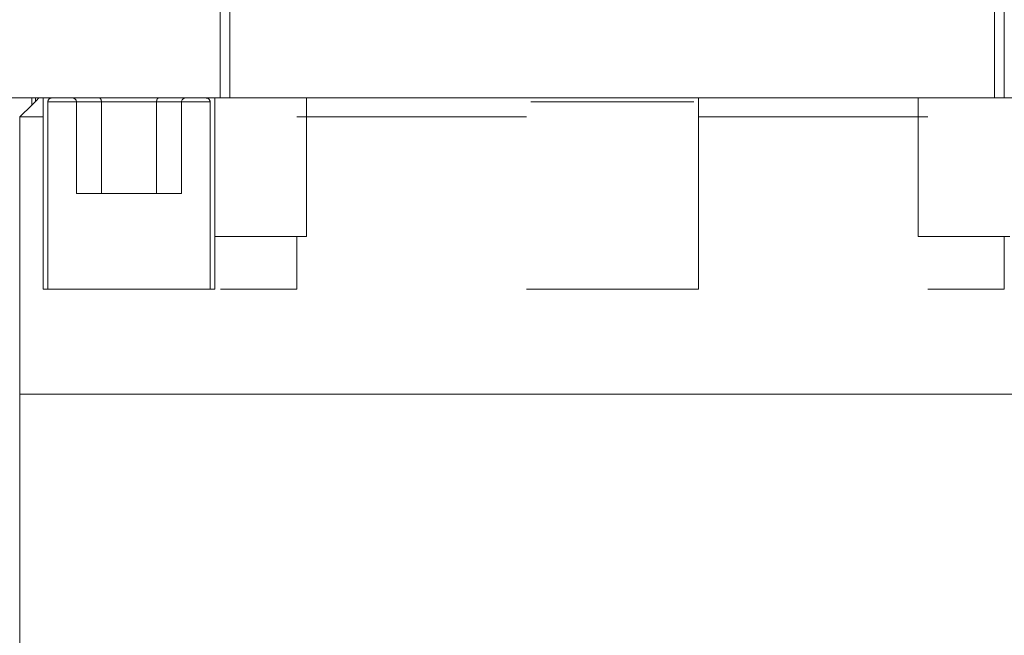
# Model space of a CAD drawing. Header units: millimetres. Extents: x 4 to 1188, y 1 to 840.
# Tile 122 of 256: x 706.38 to 713.74, y 379 to 383.6. Entities that reach past the tile are written whole.
import ezdxf

# ---------------------------------------------------------------- set-up
doc = ezdxf.new("R2010")
doc.units = ezdxf.units.MM
doc.layers.add('1', color=7, linetype='Continuous')

msp = doc.modelspace()

# ---------------------------------------------------------------- linework, layer by layer
at = {"layer": '1', "color": 154, "linetype": 'Continuous', "lineweight": 13}
for p, q in [((707.9517, 383.733), (707.9517, 383.0188)), ((707.9517, 383.733), (707.9517, 383.0188)), ((707.9517, 383.733), (707.9517, 383.0188)), ((713.6655, 383.0188), (713.6655, 383.733)), ((713.6655, 383.0188), (713.6655, 383.733)), ((713.6655, 383.0188), (713.6655, 383.733)), ((707.8793, 383.6973), (707.8793, 383.0188)), ((713.736, 383.0188), (713.736, 383.6973)), ((707.8793, 383.0188), (705.6648, 383.0188)), ((706.4696, 383.0184), (706.4696, 382.965)), ((706.4981, 383.0184), (706.4981, 382.9939)), ((706.523, 383.0188), (706.5549, 383.0188)), ((706.523, 383.0188), (706.5549, 383.0188)), ((706.523, 383.0188), (706.5549, 383.0188)), ((706.5549, 383.0188), (706.5549, 381.5902)), ((706.5549, 383.0188), (706.5549, 381.5902)), ((706.5549, 383.0188), (706.5549, 381.5902)), ((706.6193, 383.0188), (706.7719, 383.0188)), ((706.6193, 383.0188), (706.7719, 383.0188)), ((706.6193, 383.0188), (706.7719, 383.0188)), ((707.6217, 383.0188), (707.7743, 383.0188)), ((707.6217, 383.0188), (707.7743, 383.0188)), ((707.6217, 383.0188), (707.7743, 383.0188)), ((707.8387, 383.0188), (707.9517, 383.0188)), ((707.8387, 383.0188), (707.9517, 383.0188)), ((707.8387, 383.0188), (707.9517, 383.0188)), ((707.8387, 381.5902), (707.8387, 383.0188)), ((707.8387, 381.5902), (707.8387, 383.0188)), ((707.8387, 381.5902), (707.8387, 383.0188)), ((707.9517, 383.0188), (713.6655, 383.0188)), ((707.9517, 383.0188), (713.6655, 383.0188)), ((707.9517, 383.0188), (713.6655, 383.0188)), ((708.5233, 381.983), (708.5233, 383.0188)), ((711.452, 383.0188), (711.452, 381.5902)), ((711.452, 383.0188), (711.452, 381.5902)), ((711.452, 381.5902), (711.452, 383.0188)), ((711.452, 381.5902), (711.452, 383.0188)), ((711.452, 383.0188), (711.452, 381.5902)), ((711.452, 381.5902), (711.452, 383.0188)), ((713.0947, 383.0188), (713.0947, 381.983)), ((713.6655, 383.0188), (713.7786, 383.0188)), ((713.6655, 383.0188), (713.7786, 383.0188)), ((713.6655, 383.0188), (713.7786, 383.0188)), ((715.2361, 383.0188), (713.736, 383.0188)), ((706.5907, 382.9902), (706.5907, 381.5902)), ((706.5907, 382.9902), (706.5907, 381.5902)), ((706.5907, 382.9902), (706.5907, 381.5902)), ((706.8049, 382.9902), (706.5907, 382.9902)), ((706.8049, 382.9902), (706.5907, 382.9902)), ((706.8049, 382.9902), (706.5907, 382.9902)), ((706.8049, 382.3045), (706.8049, 382.9902)), ((706.8049, 382.3045), (706.8049, 382.9902)), ((706.8049, 382.3045), (706.8049, 382.9902)), ((706.8049, 382.9902), (706.9907, 382.9902)), ((706.9907, 382.9902), (706.8049, 382.9902)), ((706.8049, 382.9902), (706.9907, 382.9902)), ((706.8049, 382.9902), (706.9907, 382.9902)), ((706.9907, 382.9902), (706.8049, 382.9902)), ((706.9907, 382.9902), (706.8049, 382.9902)), ((707.4031, 382.9902), (706.9907, 382.9902)), ((706.9907, 382.9902), (706.9907, 382.3045)), ((706.9907, 382.9902), (707.4031, 382.9902)), ((706.9907, 382.3045), (706.9907, 382.9902)), ((706.9907, 382.9902), (706.9907, 382.3045)), ((706.9907, 382.9902), (706.9907, 382.3045)), ((706.9907, 382.9902), (707.4031, 382.9902)), ((706.9907, 382.3045), (706.9907, 382.9902)), ((707.4031, 382.9902), (706.9907, 382.9902)), ((707.4031, 382.9902), (706.9907, 382.9902)), ((706.9907, 382.3045), (706.9907, 382.9902)), ((706.9907, 382.9902), (707.4031, 382.9902)), ((707.4031, 382.3045), (707.4031, 382.9902)), ((707.4031, 382.9902), (707.5887, 382.9902)), ((707.4031, 382.9902), (707.4031, 382.3045)), ((707.4031, 382.9902), (707.4031, 382.3045)), ((707.5887, 382.9902), (707.4031, 382.9902)), ((707.5887, 382.9902), (707.4031, 382.9902)), ((707.5887, 382.9902), (707.4031, 382.9902)), ((707.4031, 382.9902), (707.5887, 382.9902)), ((707.4031, 382.3045), (707.4031, 382.9902)), ((707.4031, 382.3045), (707.4031, 382.9902)), ((707.4031, 382.9902), (707.5887, 382.9902)), ((707.4031, 382.9902), (707.4031, 382.3045)), ((707.8029, 382.9902), (707.5886, 382.9902)), ((707.8029, 382.9902), (707.5886, 382.9902)), ((707.8029, 382.9902), (707.5886, 382.9902)), ((707.5887, 382.9902), (707.5887, 382.3045)), ((707.5887, 382.9902), (707.5887, 382.3045)), ((707.5887, 382.9902), (707.5887, 382.3045)), ((707.8029, 381.5902), (707.8029, 382.9902)), ((707.8029, 381.5902), (707.8029, 382.9902)), ((707.8029, 381.5902), (707.8029, 382.9902)), ((706.3819, 382.8776), (706.3819, 380.8045)), ((706.3819, 382.8776), (706.3819, 380.8045)), ((706.3819, 382.8776), (706.3819, 380.8045)), ((706.554, 382.8776), (706.3819, 382.8776)), ((706.554, 382.8776), (706.3819, 382.8776)), ((706.3819, 382.8776), (706.554, 382.8776)), ((706.554, 382.8776), (706.3819, 382.8776)), ((706.3819, 382.8776), (706.554, 382.8776)), ((706.3819, 382.8776), (706.554, 382.8776)), ((710.1663, 382.8776), (708.452, 382.8776)), ((710.1663, 382.8776), (708.452, 382.8776)), ((708.452, 382.8776), (710.1663, 382.8776)), ((710.1663, 382.8776), (708.452, 382.8776)), ((708.452, 382.8776), (710.1663, 382.8776)), ((708.452, 382.8776), (710.1663, 382.8776)), ((713.1661, 382.8776), (711.4519, 382.8776)), ((713.1661, 382.8776), (711.4519, 382.8776)), ((711.4519, 382.8776), (713.1661, 382.8776)), ((713.1661, 382.8776), (711.4519, 382.8776)), ((711.4519, 382.8776), (713.1661, 382.8776)), ((711.4519, 382.8776), (713.1661, 382.8776)), ((706.8049, 382.3045), (707.5887, 382.3045)), ((706.8049, 382.3045), (707.5887, 382.3045)), ((706.8049, 382.3045), (707.5887, 382.3045)), ((706.9907, 382.3045), (706.8049, 382.3045)), ((706.9907, 382.3045), (706.8049, 382.3045)), ((706.9907, 382.3045), (706.8049, 382.3045)), ((707.5887, 382.3045), (707.4031, 382.3045)), ((707.5887, 382.3045), (707.4031, 382.3045)), ((707.5887, 382.3045), (707.4031, 382.3045)), ((708.3029, 381.983), (707.8387, 381.983)), ((708.5233, 381.983), (708.3029, 381.983)), ((708.4518, 381.9831), (708.4518, 381.5902)), ((708.4518, 381.9831), (708.4518, 381.5902)), ((708.4518, 381.5902), (708.4518, 381.9831)), ((708.4518, 381.9831), (708.4518, 381.5902)), ((708.4518, 381.5902), (708.4518, 381.9831)), ((708.4518, 381.5902), (708.4518, 381.9831)), ((713.5886, 381.983), (713.0947, 381.983)), ((713.7786, 381.983), (713.5886, 381.983)), ((713.7375, 381.5902), (713.7375, 381.9831)), ((713.7375, 381.9831), (713.7375, 381.5902)), ((713.7375, 381.5902), (713.7375, 381.9831)), ((713.7375, 381.9831), (713.7375, 381.5902)), ((713.7375, 381.5902), (713.7375, 381.9831)), ((713.7375, 381.9831), (713.7375, 381.5902)), ((706.5549, 381.5902), (706.5907, 381.5902)), ((706.5549, 381.5902), (706.5907, 381.5902)), ((706.5549, 381.5902), (706.5907, 381.5902)), ((706.5907, 381.5902), (707.8029, 381.5902)), ((706.5907, 381.5902), (707.8029, 381.5902)), ((706.5907, 381.5902), (707.8029, 381.5902)), ((707.8029, 381.5902), (707.8387, 381.5902)), ((707.8029, 381.5902), (707.8387, 381.5902)), ((707.8029, 381.5902), (707.8387, 381.5902)), ((708.4518, 381.5902), (707.8804, 381.5902)), ((708.4518, 381.5902), (707.8804, 381.5902)), ((708.4518, 381.5902), (707.8804, 381.5902)), ((711.452, 381.5902), (710.1663, 381.5902)), ((711.452, 381.5902), (710.1663, 381.5902)), ((711.452, 381.5902), (710.1663, 381.5902)), ((713.7375, 381.5902), (713.1661, 381.5902)), ((713.7375, 381.5902), (713.1661, 381.5902)), ((713.7375, 381.5902), (713.1661, 381.5902)), ((706.3802, 380.8045), (706.3802, 360.4902)), ((706.3802, 380.8045), (706.3819, 380.8045)), ((706.3802, 380.8045), (706.3802, 360.4902)), ((706.3802, 380.8045), (706.3802, 360.4902)), ((706.3802, 380.8045), (706.3819, 380.8045)), ((706.3802, 380.8045), (706.3819, 380.8045)), ((706.3819, 380.8045), (715.2353, 380.8045)), ((706.3819, 380.8045), (715.2353, 380.8045)), ((706.3819, 380.8045), (715.2353, 380.8045))]:
    msp.add_line(p, q, dxfattribs=at)
for centre, ratio, start_param, end_param in [((706.7719, 382.9902), 0.865954, 0, 1.570796), ((706.7719, 382.9902), 0.865954, 0, 1.570796), ((706.7719, 382.9902), 0.865954, 0, 1.570796), ((707.6217, 382.9902), 0.866097, 1.570796, 3.141593), ((707.6217, 382.9902), 0.866097, 1.570796, 3.141593), ((707.6217, 382.9902), 0.866097, 1.570796, 3.141593)]:
    msp.add_ellipse(centre, major_axis=(0.033, 0), ratio=ratio, start_param=start_param, end_param=end_param, dxfattribs=at)
for points, degree in [([(706.523, 383.0188), (706.476, 382.9717), (706.4289, 382.9247), (706.3819, 382.8776)], 3), ([(706.523, 383.0188), (706.476, 382.9717), (706.4289, 382.9247), (706.3819, 382.8776)], 3), ([(706.523, 383.0188), (706.476, 382.9717), (706.4289, 382.9247), (706.3819, 382.8776)], 3), ([(706.7719, 383.0188), (706.9742, 383.0188)], 1), ([(706.7719, 383.0188), (706.9742, 383.0188)], 1), ([(706.7719, 383.0188), (706.9742, 383.0188)], 1), ([(707.4196, 383.0188), (707.6217, 383.0188)], 1), ([(707.4196, 383.0188), (707.6217, 383.0188)], 1), ([(707.4196, 383.0188), (707.6217, 383.0188)], 1)]:
    msp.add_open_spline(points, degree=degree, dxfattribs=at)
for points, degree, knots in [([(706.5549, 383.0188), (706.5557, 383.0188), (706.5601, 383.0188), (706.5787, 383.0188), (706.6271, 383.0188), (706.6975, 383.0188), (706.787, 383.0188), (706.8923, 383.0188), (707.0093, 383.0188), (707.1335, 383.0188), (707.2601, 383.0188), (707.3843, 383.0188), (707.5013, 383.0188), (707.6066, 383.0188), (707.6962, 383.0188), (707.7665, 383.0188), (707.815, 383.0188), (707.8335, 383.0188), (707.8379, 383.0188), (707.8387, 383.0188)], 2, [0, 0, 0, 0.014195, 0.046586, 0.111367, 0.176149, 0.24093, 0.305712, 0.370494, 0.435275, 0.500057, 0.564838, 0.62962, 0.694401, 0.759183, 0.823965, 0.888746, 0.953528, 0.985919, 1, 1, 1]), ([(706.5549, 383.0188), (706.5557, 383.0188), (706.5601, 383.0188), (706.5787, 383.0188), (706.6271, 383.0188), (706.6975, 383.0188), (706.787, 383.0188), (706.8923, 383.0188), (707.0093, 383.0188), (707.1335, 383.0188), (707.2601, 383.0188), (707.3843, 383.0188), (707.5013, 383.0188), (707.6066, 383.0188), (707.6962, 383.0188), (707.7665, 383.0188), (707.815, 383.0188), (707.8335, 383.0188), (707.8379, 383.0188), (707.8387, 383.0188)], 2, [0, 0, 0, 0.014195, 0.046586, 0.111367, 0.176149, 0.24093, 0.305712, 0.370494, 0.435275, 0.500057, 0.564838, 0.62962, 0.694401, 0.759183, 0.823965, 0.888746, 0.953528, 0.985919, 1, 1, 1]), ([(706.5549, 383.0188), (706.5557, 383.0188), (706.5601, 383.0188), (706.5787, 383.0188), (706.6271, 383.0188), (706.6975, 383.0188), (706.787, 383.0188), (706.8923, 383.0188), (707.0093, 383.0188), (707.1335, 383.0188), (707.2601, 383.0188), (707.3843, 383.0188), (707.5013, 383.0188), (707.6066, 383.0188), (707.6962, 383.0188), (707.7665, 383.0188), (707.815, 383.0188), (707.8335, 383.0188), (707.8379, 383.0188), (707.8387, 383.0188)], 2, [0, 0, 0, 0.014195, 0.046586, 0.111367, 0.176149, 0.24093, 0.305712, 0.370494, 0.435275, 0.500057, 0.564838, 0.62962, 0.694401, 0.759183, 0.823965, 0.888746, 0.953528, 0.985919, 1, 1, 1]), ([(706.5907, 382.9902), (706.5907, 382.9921), (706.5909, 382.9939), (706.5915, 382.9967), (706.5917, 382.9976), (706.5922, 382.9994), (706.5929, 383.0012), (706.5937, 383.0029), (706.5945, 383.0045), (706.595, 383.0053), (706.5966, 383.0077), (706.5978, 383.0091), (706.6004, 383.0117), (706.6019, 383.0129), (706.605, 383.015), (706.6067, 383.0159), (706.6093, 383.0169), (706.6102, 383.0173), (706.6119, 383.0178), (706.6129, 383.018), (706.6156, 383.0186), (706.6174, 383.0188), (706.6193, 383.0188)], 3, [0, 0, 0, 0, 0.125, 0.125, 0.1875, 0.1875, 0.25, 0.3125, 0.3125, 0.375, 0.375, 0.5, 0.5, 0.625, 0.625, 0.75, 0.75, 0.8125, 0.8125, 0.875, 0.875, 1, 1, 1, 1]), ([(706.5907, 382.9902), (706.5907, 382.9921), (706.5909, 382.9939), (706.5915, 382.9967), (706.5917, 382.9976), (706.5922, 382.9994), (706.5929, 383.0012), (706.5937, 383.0029), (706.5945, 383.0045), (706.595, 383.0053), (706.5966, 383.0077), (706.5978, 383.0091), (706.6004, 383.0117), (706.6019, 383.0129), (706.605, 383.015), (706.6067, 383.0159), (706.6093, 383.0169), (706.6102, 383.0173), (706.6119, 383.0178), (706.6129, 383.018), (706.6156, 383.0186), (706.6174, 383.0188), (706.6193, 383.0188)], 3, [0, 0, 0, 0, 0.125, 0.125, 0.1875, 0.1875, 0.25, 0.3125, 0.3125, 0.375, 0.375, 0.5, 0.5, 0.625, 0.625, 0.75, 0.75, 0.8125, 0.8125, 0.875, 0.875, 1, 1, 1, 1]), ([(706.5907, 382.9902), (706.5907, 382.9921), (706.5909, 382.9939), (706.5915, 382.9967), (706.5917, 382.9976), (706.5922, 382.9994), (706.5929, 383.0012), (706.5937, 383.0029), (706.5945, 383.0045), (706.595, 383.0053), (706.5966, 383.0077), (706.5978, 383.0091), (706.6004, 383.0117), (706.6019, 383.0129), (706.605, 383.015), (706.6067, 383.0159), (706.6093, 383.0169), (706.6102, 383.0173), (706.6119, 383.0178), (706.6129, 383.018), (706.6156, 383.0186), (706.6174, 383.0188), (706.6193, 383.0188)], 3, [0, 0, 0, 0, 0.125, 0.125, 0.1875, 0.1875, 0.25, 0.3125, 0.3125, 0.375, 0.375, 0.5, 0.5, 0.625, 0.625, 0.75, 0.75, 0.8125, 0.8125, 0.875, 0.875, 1, 1, 1, 1]), ([(706.9907, 382.9902), (706.9907, 382.9905), (706.9907, 382.9912), (706.9906, 382.9921), (706.9906, 382.9931), (706.9905, 382.9941), (706.9904, 382.9951), (706.9903, 382.996), (706.9902, 382.997), (706.99, 382.998), (706.9899, 382.9989), (706.9897, 382.9999), (706.9895, 383.0008), (706.9892, 383.0018), (706.989, 383.0027), (706.9887, 383.0036), (706.9884, 383.0045), (706.9881, 383.0054), (706.9878, 383.0063), (706.9874, 383.0072), (706.9871, 383.008), (706.9867, 383.0088), (706.9863, 383.0096), (706.9856, 383.0108), (706.9847, 383.0122), (706.9835, 383.0139), (706.982, 383.0154), (706.9808, 383.0164), (706.9798, 383.017), (706.9791, 383.0175), (706.9783, 383.0179), (706.9774, 383.0182), (706.9764, 383.0185), (706.9753, 383.0187), (706.9746, 383.0187), (706.9742, 383.0188)], 3, [0, 0, 0, 0, 0.01997, 0.040053, 0.060258, 0.080593, 0.101066, 0.121685, 0.142458, 0.163393, 0.184495, 0.205774, 0.227235, 0.248886, 0.270733, 0.292783, 0.315042, 0.337516, 0.360211, 0.383132, 0.406287, 0.429679, 0.453314, 0.477197, 0.535527, 0.597749, 0.663908, 0.734041, 0.761014, 0.791659, 0.825978, 0.863971, 0.905639, 0.950982, 1, 1, 1, 1]), ([(706.9742, 383.0188), (706.9744, 383.0188), (706.9748, 383.0187), (706.9754, 383.0187), (706.9759, 383.0186), (706.9765, 383.0185), (706.977, 383.0184), (706.9775, 383.0182), (706.9779, 383.018), (706.9784, 383.0178), (706.9788, 383.0176), (706.9792, 383.0174), (706.9795, 383.0172), (706.9799, 383.017), (706.9802, 383.0168), (706.9809, 383.0163), (706.982, 383.0154), (706.9835, 383.0139), (706.9847, 383.0122), (706.9858, 383.0106), (706.9866, 383.009), (706.9873, 383.0075), (706.988, 383.0059), (706.9886, 383.0043), (706.9891, 383.0026), (706.9895, 383.0009), (706.9899, 382.9991), (706.9902, 382.9973), (706.9904, 382.9956), (706.9906, 382.9938), (706.9907, 382.992), (706.9907, 382.9908), (706.9907, 382.9902)], 3, [0, 0, 0, 0, 0.024963, 0.049007, 0.072135, 0.094345, 0.115637, 0.136012, 0.155469, 0.174009, 0.191632, 0.208338, 0.224127, 0.238999, 0.252955, 0.265994, 0.336091, 0.40224, 0.464478, 0.52285, 0.566437, 0.609204, 0.651186, 0.692416, 0.732931, 0.772769, 0.811971, 0.85058, 0.88864, 0.926197, 0.963301, 1, 1, 1, 1]), ([(706.9742, 383.0188), (706.9744, 383.0188), (706.9748, 383.0187), (706.9754, 383.0187), (706.9759, 383.0186), (706.9765, 383.0185), (706.977, 383.0184), (706.9775, 383.0182), (706.9779, 383.018), (706.9784, 383.0178), (706.9788, 383.0176), (706.9792, 383.0174), (706.9795, 383.0172), (706.9799, 383.017), (706.9802, 383.0168), (706.9809, 383.0163), (706.982, 383.0154), (706.9835, 383.0139), (706.9847, 383.0122), (706.9858, 383.0106), (706.9866, 383.009), (706.9873, 383.0075), (706.988, 383.0059), (706.9886, 383.0043), (706.9891, 383.0026), (706.9895, 383.0009), (706.9899, 382.9991), (706.9902, 382.9973), (706.9904, 382.9956), (706.9906, 382.9938), (706.9907, 382.992), (706.9907, 382.9908), (706.9907, 382.9902)], 3, [0, 0, 0, 0, 0.024963, 0.049007, 0.072135, 0.094345, 0.115637, 0.136012, 0.155469, 0.174009, 0.191632, 0.208338, 0.224127, 0.238999, 0.252955, 0.265994, 0.336091, 0.40224, 0.464478, 0.52285, 0.566437, 0.609204, 0.651186, 0.692416, 0.732931, 0.772769, 0.811971, 0.85058, 0.88864, 0.926197, 0.963301, 1, 1, 1, 1]), ([(706.9742, 383.0188), (706.9744, 383.0188), (706.9748, 383.0187), (706.9754, 383.0187), (706.9759, 383.0186), (706.9765, 383.0185), (706.977, 383.0184), (706.9775, 383.0182), (706.9779, 383.018), (706.9784, 383.0178), (706.9788, 383.0176), (706.9792, 383.0174), (706.9795, 383.0172), (706.9799, 383.017), (706.9802, 383.0168), (706.9809, 383.0163), (706.982, 383.0154), (706.9835, 383.0139), (706.9847, 383.0122), (706.9858, 383.0106), (706.9866, 383.009), (706.9873, 383.0075), (706.988, 383.0059), (706.9886, 383.0043), (706.9891, 383.0026), (706.9895, 383.0009), (706.9899, 382.9991), (706.9902, 382.9973), (706.9904, 382.9956), (706.9906, 382.9938), (706.9907, 382.992), (706.9907, 382.9908), (706.9907, 382.9902)], 3, [0, 0, 0, 0, 0.024963, 0.049007, 0.072135, 0.094345, 0.115637, 0.136012, 0.155469, 0.174009, 0.191632, 0.208338, 0.224127, 0.238999, 0.252955, 0.265994, 0.336091, 0.40224, 0.464478, 0.52285, 0.566437, 0.609204, 0.651186, 0.692416, 0.732931, 0.772769, 0.811971, 0.85058, 0.88864, 0.926197, 0.963301, 1, 1, 1, 1]), ([(706.9907, 382.9902), (706.9907, 382.9905), (706.9907, 382.9912), (706.9906, 382.9921), (706.9906, 382.9931), (706.9905, 382.9941), (706.9904, 382.9951), (706.9903, 382.996), (706.9902, 382.997), (706.99, 382.998), (706.9899, 382.9989), (706.9897, 382.9999), (706.9895, 383.0008), (706.9892, 383.0018), (706.989, 383.0027), (706.9887, 383.0036), (706.9884, 383.0045), (706.9881, 383.0054), (706.9878, 383.0063), (706.9874, 383.0072), (706.9871, 383.008), (706.9867, 383.0088), (706.9863, 383.0096), (706.9856, 383.0108), (706.9847, 383.0122), (706.9835, 383.0139), (706.982, 383.0154), (706.9808, 383.0164), (706.9798, 383.017), (706.9791, 383.0175), (706.9783, 383.0179), (706.9774, 383.0182), (706.9764, 383.0185), (706.9753, 383.0187), (706.9746, 383.0187), (706.9742, 383.0188)], 3, [0, 0, 0, 0, 0.01997, 0.040053, 0.060258, 0.080593, 0.101066, 0.121685, 0.142458, 0.163393, 0.184495, 0.205774, 0.227235, 0.248886, 0.270733, 0.292783, 0.315042, 0.337516, 0.360211, 0.383132, 0.406287, 0.429679, 0.453314, 0.477197, 0.535527, 0.597749, 0.663908, 0.734041, 0.761014, 0.791659, 0.825978, 0.863971, 0.905639, 0.950982, 1, 1, 1, 1]), ([(706.9907, 382.9902), (706.9907, 382.9905), (706.9907, 382.9912), (706.9906, 382.9921), (706.9906, 382.9931), (706.9905, 382.9941), (706.9904, 382.9951), (706.9903, 382.996), (706.9902, 382.997), (706.99, 382.998), (706.9899, 382.9989), (706.9897, 382.9999), (706.9895, 383.0008), (706.9892, 383.0018), (706.989, 383.0027), (706.9887, 383.0036), (706.9884, 383.0045), (706.9881, 383.0054), (706.9878, 383.0063), (706.9874, 383.0072), (706.9871, 383.008), (706.9867, 383.0088), (706.9863, 383.0096), (706.9856, 383.0108), (706.9847, 383.0122), (706.9835, 383.0139), (706.982, 383.0154), (706.9808, 383.0164), (706.9798, 383.017), (706.9791, 383.0175), (706.9783, 383.0179), (706.9774, 383.0182), (706.9764, 383.0185), (706.9753, 383.0187), (706.9746, 383.0187), (706.9742, 383.0188)], 3, [0, 0, 0, 0, 0.01997, 0.040053, 0.060258, 0.080593, 0.101066, 0.121685, 0.142458, 0.163393, 0.184495, 0.205774, 0.227235, 0.248886, 0.270733, 0.292783, 0.315042, 0.337516, 0.360211, 0.383132, 0.406287, 0.429679, 0.453314, 0.477197, 0.535527, 0.597749, 0.663908, 0.734041, 0.761014, 0.791659, 0.825978, 0.863971, 0.905639, 0.950982, 1, 1, 1, 1]), ([(707.4196, 383.0188), (707.4194, 383.0188), (707.419, 383.0187), (707.4184, 383.0187), (707.4178, 383.0186), (707.4173, 383.0185), (707.4168, 383.0184), (707.4163, 383.0182), (707.4158, 383.018), (707.4154, 383.0178), (707.415, 383.0176), (707.4146, 383.0174), (707.4142, 383.0172), (707.4139, 383.017), (707.4136, 383.0168), (707.4128, 383.0163), (707.4117, 383.0154), (707.4103, 383.0139), (707.409, 383.0122), (707.408, 383.0106), (707.4071, 383.009), (707.4064, 383.0075), (707.4058, 383.0059), (707.4052, 383.0043), (707.4047, 383.0026), (707.4043, 383.0009), (707.4039, 382.9991), (707.4036, 382.9973), (707.4034, 382.9956), (707.4032, 382.9938), (707.4031, 382.992), (707.4031, 382.9908), (707.4031, 382.9902)], 3, [0, 0, 0, 0, 0.024963, 0.049007, 0.072135, 0.094345, 0.115637, 0.136012, 0.155469, 0.174009, 0.191632, 0.208338, 0.224127, 0.238999, 0.252955, 0.265994, 0.336091, 0.40224, 0.464478, 0.52285, 0.566437, 0.609204, 0.651186, 0.692416, 0.732931, 0.772769, 0.811971, 0.85058, 0.88864, 0.926197, 0.963301, 1, 1, 1, 1]), ([(707.4031, 382.9902), (707.4031, 382.9905), (707.4031, 382.9912), (707.4031, 382.9921), (707.4031, 382.9931), (707.4032, 382.9941), (707.4033, 382.9951), (707.4034, 382.996), (707.4035, 382.997), (707.4037, 382.998), (707.4038, 382.9989), (707.404, 382.9999), (707.4042, 383.0008), (707.4045, 383.0018), (707.4047, 383.0027), (707.405, 383.0036), (707.4053, 383.0045), (707.4056, 383.0054), (707.4059, 383.0063), (707.4063, 383.0072), (707.4067, 383.008), (707.4071, 383.0088), (707.4075, 383.0096), (707.4081, 383.0108), (707.409, 383.0122), (707.4103, 383.0139), (707.4117, 383.0154), (707.4129, 383.0164), (707.4139, 383.017), (707.4146, 383.0175), (707.4154, 383.0179), (707.4163, 383.0182), (707.4173, 383.0185), (707.4184, 383.0187), (707.4192, 383.0187), (707.4196, 383.0188)], 3, [0, 0, 0, 0, 0.01997, 0.040053, 0.060258, 0.080593, 0.101066, 0.121685, 0.142458, 0.163393, 0.184495, 0.205774, 0.227235, 0.248886, 0.270733, 0.292783, 0.315042, 0.337516, 0.360211, 0.383132, 0.406287, 0.429679, 0.453314, 0.477197, 0.535527, 0.597749, 0.663908, 0.734041, 0.761014, 0.791659, 0.825978, 0.863971, 0.905639, 0.950982, 1, 1, 1, 1]), ([(707.4196, 383.0188), (707.4194, 383.0188), (707.419, 383.0187), (707.4184, 383.0187), (707.4178, 383.0186), (707.4173, 383.0185), (707.4168, 383.0184), (707.4163, 383.0182), (707.4158, 383.018), (707.4154, 383.0178), (707.415, 383.0176), (707.4146, 383.0174), (707.4142, 383.0172), (707.4139, 383.017), (707.4136, 383.0168), (707.4128, 383.0163), (707.4117, 383.0154), (707.4103, 383.0139), (707.409, 383.0122), (707.408, 383.0106), (707.4071, 383.009), (707.4064, 383.0075), (707.4058, 383.0059), (707.4052, 383.0043), (707.4047, 383.0026), (707.4043, 383.0009), (707.4039, 382.9991), (707.4036, 382.9973), (707.4034, 382.9956), (707.4032, 382.9938), (707.4031, 382.992), (707.4031, 382.9908), (707.4031, 382.9902)], 3, [0, 0, 0, 0, 0.024963, 0.049007, 0.072135, 0.094345, 0.115637, 0.136012, 0.155469, 0.174009, 0.191632, 0.208338, 0.224127, 0.238999, 0.252955, 0.265994, 0.336091, 0.40224, 0.464478, 0.52285, 0.566437, 0.609204, 0.651186, 0.692416, 0.732931, 0.772769, 0.811971, 0.85058, 0.88864, 0.926197, 0.963301, 1, 1, 1, 1]), ([(707.4031, 382.9902), (707.4031, 382.9905), (707.4031, 382.9912), (707.4031, 382.9921), (707.4031, 382.9931), (707.4032, 382.9941), (707.4033, 382.9951), (707.4034, 382.996), (707.4035, 382.997), (707.4037, 382.998), (707.4038, 382.9989), (707.404, 382.9999), (707.4042, 383.0008), (707.4045, 383.0018), (707.4047, 383.0027), (707.405, 383.0036), (707.4053, 383.0045), (707.4056, 383.0054), (707.4059, 383.0063), (707.4063, 383.0072), (707.4067, 383.008), (707.4071, 383.0088), (707.4075, 383.0096), (707.4081, 383.0108), (707.409, 383.0122), (707.4103, 383.0139), (707.4117, 383.0154), (707.4129, 383.0164), (707.4139, 383.017), (707.4146, 383.0175), (707.4154, 383.0179), (707.4163, 383.0182), (707.4173, 383.0185), (707.4184, 383.0187), (707.4192, 383.0187), (707.4196, 383.0188)], 3, [0, 0, 0, 0, 0.01997, 0.040053, 0.060258, 0.080593, 0.101066, 0.121685, 0.142458, 0.163393, 0.184495, 0.205774, 0.227235, 0.248886, 0.270733, 0.292783, 0.315042, 0.337516, 0.360211, 0.383132, 0.406287, 0.429679, 0.453314, 0.477197, 0.535527, 0.597749, 0.663908, 0.734041, 0.761014, 0.791659, 0.825978, 0.863971, 0.905639, 0.950982, 1, 1, 1, 1]), ([(707.4031, 382.9902), (707.4031, 382.9905), (707.4031, 382.9912), (707.4031, 382.9921), (707.4031, 382.9931), (707.4032, 382.9941), (707.4033, 382.9951), (707.4034, 382.996), (707.4035, 382.997), (707.4037, 382.998), (707.4038, 382.9989), (707.404, 382.9999), (707.4042, 383.0008), (707.4045, 383.0018), (707.4047, 383.0027), (707.405, 383.0036), (707.4053, 383.0045), (707.4056, 383.0054), (707.4059, 383.0063), (707.4063, 383.0072), (707.4067, 383.008), (707.4071, 383.0088), (707.4075, 383.0096), (707.4081, 383.0108), (707.409, 383.0122), (707.4103, 383.0139), (707.4117, 383.0154), (707.4129, 383.0164), (707.4139, 383.017), (707.4146, 383.0175), (707.4154, 383.0179), (707.4163, 383.0182), (707.4173, 383.0185), (707.4184, 383.0187), (707.4192, 383.0187), (707.4196, 383.0188)], 3, [0, 0, 0, 0, 0.01997, 0.040053, 0.060258, 0.080593, 0.101066, 0.121685, 0.142458, 0.163393, 0.184495, 0.205774, 0.227235, 0.248886, 0.270733, 0.292783, 0.315042, 0.337516, 0.360211, 0.383132, 0.406287, 0.429679, 0.453314, 0.477197, 0.535527, 0.597749, 0.663908, 0.734041, 0.761014, 0.791659, 0.825978, 0.863971, 0.905639, 0.950982, 1, 1, 1, 1]), ([(707.4196, 383.0188), (707.4194, 383.0188), (707.419, 383.0187), (707.4184, 383.0187), (707.4178, 383.0186), (707.4173, 383.0185), (707.4168, 383.0184), (707.4163, 383.0182), (707.4158, 383.018), (707.4154, 383.0178), (707.415, 383.0176), (707.4146, 383.0174), (707.4142, 383.0172), (707.4139, 383.017), (707.4136, 383.0168), (707.4128, 383.0163), (707.4117, 383.0154), (707.4103, 383.0139), (707.409, 383.0122), (707.408, 383.0106), (707.4071, 383.009), (707.4064, 383.0075), (707.4058, 383.0059), (707.4052, 383.0043), (707.4047, 383.0026), (707.4043, 383.0009), (707.4039, 382.9991), (707.4036, 382.9973), (707.4034, 382.9956), (707.4032, 382.9938), (707.4031, 382.992), (707.4031, 382.9908), (707.4031, 382.9902)], 3, [0, 0, 0, 0, 0.024963, 0.049007, 0.072135, 0.094345, 0.115637, 0.136012, 0.155469, 0.174009, 0.191632, 0.208338, 0.224127, 0.238999, 0.252955, 0.265994, 0.336091, 0.40224, 0.464478, 0.52285, 0.566437, 0.609204, 0.651186, 0.692416, 0.732931, 0.772769, 0.811971, 0.85058, 0.88864, 0.926197, 0.963301, 1, 1, 1, 1]), ([(707.7743, 383.0188), (707.7762, 383.0188), (707.7781, 383.0186), (707.7808, 383.018), (707.7817, 383.0178), (707.7835, 383.0173), (707.7853, 383.0166), (707.787, 383.0158), (707.7886, 383.0149), (707.7894, 383.0145), (707.7918, 383.0129), (707.7932, 383.0117), (707.7959, 383.0091), (707.7971, 383.0076), (707.7991, 383.0045), (707.8, 383.0029), (707.8011, 383.0003), (707.8014, 382.9994), (707.802, 382.9976), (707.8022, 382.9967), (707.8027, 382.9939), (707.8029, 382.9921), (707.8029, 382.9902)], 3, [0, 0, 0, 0, 0.125, 0.125, 0.1875, 0.1875, 0.25, 0.3125, 0.3125, 0.375, 0.375, 0.5, 0.5, 0.625, 0.625, 0.75, 0.75, 0.8125, 0.8125, 0.875, 0.875, 1, 1, 1, 1]), ([(707.7743, 383.0188), (707.7762, 383.0188), (707.7781, 383.0186), (707.7808, 383.018), (707.7817, 383.0178), (707.7835, 383.0173), (707.7853, 383.0166), (707.787, 383.0158), (707.7886, 383.0149), (707.7894, 383.0145), (707.7918, 383.0129), (707.7932, 383.0117), (707.7959, 383.0091), (707.7971, 383.0076), (707.7991, 383.0045), (707.8, 383.0029), (707.8011, 383.0003), (707.8014, 382.9994), (707.802, 382.9976), (707.8022, 382.9967), (707.8027, 382.9939), (707.8029, 382.9921), (707.8029, 382.9902)], 3, [0, 0, 0, 0, 0.125, 0.125, 0.1875, 0.1875, 0.25, 0.3125, 0.3125, 0.375, 0.375, 0.5, 0.5, 0.625, 0.625, 0.75, 0.75, 0.8125, 0.8125, 0.875, 0.875, 1, 1, 1, 1]), ([(707.7743, 383.0188), (707.7762, 383.0188), (707.7781, 383.0186), (707.7808, 383.018), (707.7817, 383.0178), (707.7835, 383.0173), (707.7853, 383.0166), (707.787, 383.0158), (707.7886, 383.0149), (707.7894, 383.0145), (707.7918, 383.0129), (707.7932, 383.0117), (707.7959, 383.0091), (707.7971, 383.0076), (707.7991, 383.0045), (707.8, 383.0029), (707.8011, 383.0003), (707.8014, 382.9994), (707.802, 382.9976), (707.8022, 382.9967), (707.8027, 382.9939), (707.8029, 382.9921), (707.8029, 382.9902)], 3, [0, 0, 0, 0, 0.125, 0.125, 0.1875, 0.1875, 0.25, 0.3125, 0.3125, 0.375, 0.375, 0.5, 0.5, 0.625, 0.625, 0.75, 0.75, 0.8125, 0.8125, 0.875, 0.875, 1, 1, 1, 1]), ([(707.9517, 383.0188), (707.9532, 383.0188), (707.979, 383.0188), (708.0338, 383.0188), (708.1153, 383.0188), (708.2228, 383.0188), (708.3552, 383.0188), (708.5112, 383.0188), (708.6893, 383.0188), (708.8878, 383.0188), (709.1048, 383.0188), (709.3382, 383.0188), (709.5858, 383.0188), (709.8452, 383.0188), (710.1139, 383.0188), (710.3892, 383.0188), (710.6686, 383.0188), (710.9493, 383.0188), (711.2287, 383.0188), (711.504, 383.0188), (711.7726, 383.0188), (712.032, 383.0188), (712.2795, 383.0188), (712.5129, 383.0188), (712.7299, 383.0188), (712.9284, 383.0188), (713.1064, 383.0188), (713.2624, 383.0188), (713.3947, 383.0188), (713.5021, 383.0188), (713.5835, 383.0188), (713.6383, 383.0188), (713.664, 383.0188), (713.6655, 383.0188)], 2, [0, 0, 0, 0.027487, 0.05899, 0.090494, 0.121997, 0.153501, 0.185004, 0.216508, 0.248011, 0.279515, 0.311018, 0.342522, 0.374025, 0.405529, 0.437032, 0.468536, 0.500039, 0.531543, 0.563046, 0.59455, 0.626053, 0.657557, 0.68906, 0.720564, 0.752067, 0.783571, 0.815074, 0.846578, 0.878081, 0.909585, 0.941088, 0.972592, 1, 1, 1]), ([(707.9517, 383.0188), (707.9532, 383.0188), (707.979, 383.0188), (708.0338, 383.0188), (708.1153, 383.0188), (708.2228, 383.0188), (708.3552, 383.0188), (708.5112, 383.0188), (708.6893, 383.0188), (708.8878, 383.0188), (709.1048, 383.0188), (709.3382, 383.0188), (709.5858, 383.0188), (709.8452, 383.0188), (710.1139, 383.0188), (710.3892, 383.0188), (710.6686, 383.0188), (710.9493, 383.0188), (711.2287, 383.0188), (711.504, 383.0188), (711.7726, 383.0188), (712.032, 383.0188), (712.2795, 383.0188), (712.5129, 383.0188), (712.7299, 383.0188), (712.9284, 383.0188), (713.1064, 383.0188), (713.2624, 383.0188), (713.3947, 383.0188), (713.5021, 383.0188), (713.5835, 383.0188), (713.6383, 383.0188), (713.664, 383.0188), (713.6655, 383.0188)], 2, [0, 0, 0, 0.027487, 0.05899, 0.090494, 0.121997, 0.153501, 0.185004, 0.216508, 0.248011, 0.279515, 0.311018, 0.342522, 0.374025, 0.405529, 0.437032, 0.468536, 0.500039, 0.531543, 0.563046, 0.59455, 0.626053, 0.657557, 0.68906, 0.720564, 0.752067, 0.783571, 0.815074, 0.846578, 0.878081, 0.909585, 0.941088, 0.972592, 1, 1, 1]), ([(707.9517, 383.0188), (707.9532, 383.0188), (707.979, 383.0188), (708.0338, 383.0188), (708.1153, 383.0188), (708.2228, 383.0188), (708.3552, 383.0188), (708.5112, 383.0188), (708.6893, 383.0188), (708.8878, 383.0188), (709.1048, 383.0188), (709.3382, 383.0188), (709.5858, 383.0188), (709.8452, 383.0188), (710.1139, 383.0188), (710.3892, 383.0188), (710.6686, 383.0188), (710.9493, 383.0188), (711.2287, 383.0188), (711.504, 383.0188), (711.7726, 383.0188), (712.032, 383.0188), (712.2795, 383.0188), (712.5129, 383.0188), (712.7299, 383.0188), (712.9284, 383.0188), (713.1064, 383.0188), (713.2624, 383.0188), (713.3947, 383.0188), (713.5021, 383.0188), (713.5835, 383.0188), (713.6383, 383.0188), (713.664, 383.0188), (713.6655, 383.0188)], 2, [0, 0, 0, 0.027487, 0.05899, 0.090494, 0.121997, 0.153501, 0.185004, 0.216508, 0.248011, 0.279515, 0.311018, 0.342522, 0.374025, 0.405529, 0.437032, 0.468536, 0.500039, 0.531543, 0.563046, 0.59455, 0.626053, 0.657557, 0.68906, 0.720564, 0.752067, 0.783571, 0.815074, 0.846578, 0.878081, 0.909585, 0.941088, 0.972592, 1, 1, 1]), ([(710.2305, 383.0188), (710.2305, 383.0188), (710.2361, 383.0188), (710.2527, 383.0188), (710.2963, 383.0188), (710.3596, 383.0188), (710.4402, 383.0188), (710.5349, 383.0188), (710.6402, 383.0188), (710.752, 383.0188), (710.8659, 383.0188), (710.9777, 383.0188), (711.083, 383.0188), (711.1778, 383.0188), (711.2584, 383.0188), (711.3218, 383.0188), (711.3654, 383.0188), (711.3821, 383.0188), (711.3877, 383.0188), (711.3877, 383.0188)], 2, [0, 0, 0, 0.031066, 0.062322, 0.124834, 0.187346, 0.249857, 0.312369, 0.374881, 0.437393, 0.499905, 0.562417, 0.624929, 0.687441, 0.749952, 0.812464, 0.874976, 0.937488, 0.968744, 1, 1, 1]), ([(710.2305, 383.0188), (710.2305, 383.0188), (710.2361, 383.0188), (710.2527, 383.0188), (710.2963, 383.0188), (710.3596, 383.0188), (710.4402, 383.0188), (710.5349, 383.0188), (710.6402, 383.0188), (710.752, 383.0188), (710.8659, 383.0188), (710.9777, 383.0188), (711.083, 383.0188), (711.1778, 383.0188), (711.2584, 383.0188), (711.3218, 383.0188), (711.3654, 383.0188), (711.3821, 383.0188), (711.3877, 383.0188), (711.3877, 383.0188)], 2, [0, 0, 0, 0.031066, 0.062322, 0.124834, 0.187346, 0.249857, 0.312369, 0.374881, 0.437393, 0.499905, 0.562417, 0.624929, 0.687441, 0.749952, 0.812464, 0.874976, 0.937488, 0.968744, 1, 1, 1]), ([(710.2305, 383.0188), (710.2305, 383.0188), (710.2361, 383.0188), (710.2527, 383.0188), (710.2963, 383.0188), (710.3596, 383.0188), (710.4402, 383.0188), (710.5349, 383.0188), (710.6402, 383.0188), (710.752, 383.0188), (710.8659, 383.0188), (710.9777, 383.0188), (711.083, 383.0188), (711.1778, 383.0188), (711.2584, 383.0188), (711.3218, 383.0188), (711.3654, 383.0188), (711.3821, 383.0188), (711.3877, 383.0188), (711.3877, 383.0188)], 2, [0, 0, 0, 0.031066, 0.062322, 0.124834, 0.187346, 0.249857, 0.312369, 0.374881, 0.437393, 0.499905, 0.562417, 0.624929, 0.687441, 0.749952, 0.812464, 0.874976, 0.937488, 0.968744, 1, 1, 1]), ([(706.5907, 381.5902), (706.5914, 381.5902), (706.5955, 381.5902), (706.613, 381.5902), (706.6588, 381.5902), (706.7252, 381.5902), (706.8098, 381.5902), (706.9092, 381.5902), (707.0197, 381.5902), (707.137, 381.5902), (707.2566, 381.5902), (707.3739, 381.5902), (707.4844, 381.5902), (707.5839, 381.5902), (707.6684, 381.5902), (707.7349, 381.5902), (707.7806, 381.5902), (707.7981, 381.5902), (707.8022, 381.5902), (707.8029, 381.5902)], 2, [0, 0, 0, 0.013155, 0.045616, 0.110537, 0.175458, 0.24038, 0.305301, 0.370222, 0.435144, 0.500065, 0.564986, 0.629908, 0.694829, 0.75975, 0.824672, 0.889593, 0.954514, 0.986975, 1, 1, 1]), ([(706.5907, 381.5902), (706.5914, 381.5902), (706.5955, 381.5902), (706.613, 381.5902), (706.6588, 381.5902), (706.7252, 381.5902), (706.8098, 381.5902), (706.9092, 381.5902), (707.0197, 381.5902), (707.137, 381.5902), (707.2566, 381.5902), (707.3739, 381.5902), (707.4844, 381.5902), (707.5839, 381.5902), (707.6684, 381.5902), (707.7349, 381.5902), (707.7806, 381.5902), (707.7981, 381.5902), (707.8022, 381.5902), (707.8029, 381.5902)], 2, [0, 0, 0, 0.013155, 0.045616, 0.110537, 0.175458, 0.24038, 0.305301, 0.370222, 0.435144, 0.500065, 0.564986, 0.629908, 0.694829, 0.75975, 0.824672, 0.889593, 0.954514, 0.986975, 1, 1, 1]), ([(706.5907, 381.5902), (706.5914, 381.5902), (706.5955, 381.5902), (706.613, 381.5902), (706.6588, 381.5902), (706.7252, 381.5902), (706.8098, 381.5902), (706.9092, 381.5902), (707.0197, 381.5902), (707.137, 381.5902), (707.2566, 381.5902), (707.3739, 381.5902), (707.4844, 381.5902), (707.5839, 381.5902), (707.6684, 381.5902), (707.7349, 381.5902), (707.7806, 381.5902), (707.7981, 381.5902), (707.8022, 381.5902), (707.8029, 381.5902)], 2, [0, 0, 0, 0.013155, 0.045616, 0.110537, 0.175458, 0.24038, 0.305301, 0.370222, 0.435144, 0.500065, 0.564986, 0.629908, 0.694829, 0.75975, 0.824672, 0.889593, 0.954514, 0.986975, 1, 1, 1]), ([(707.8804, 381.5902), (707.8804, 381.5902), (707.8831, 381.5902), (707.8914, 381.5902), (707.9129, 381.5902), (707.9441, 381.5902), (707.9839, 381.5902), (708.0307, 381.5902), (708.0827, 381.5902), (708.1379, 381.5902), (708.1941, 381.5902), (708.2493, 381.5902), (708.3014, 381.5902), (708.3482, 381.5902), (708.388, 381.5902), (708.4193, 381.5902), (708.4408, 381.5902), (708.4491, 381.5902), (708.4518, 381.5902), (708.4518, 381.5902)], 2, [0, 0, 0, 0.030949, 0.062256, 0.124871, 0.187486, 0.250101, 0.312716, 0.375331, 0.437946, 0.500561, 0.563176, 0.62579, 0.688405, 0.75102, 0.813635, 0.87625, 0.938865, 0.970173, 1, 1, 1]), ([(707.8804, 381.5902), (707.8804, 381.5902), (707.8831, 381.5902), (707.8914, 381.5902), (707.9129, 381.5902), (707.9441, 381.5902), (707.9839, 381.5902), (708.0307, 381.5902), (708.0827, 381.5902), (708.1379, 381.5902), (708.1941, 381.5902), (708.2493, 381.5902), (708.3014, 381.5902), (708.3482, 381.5902), (708.388, 381.5902), (708.4193, 381.5902), (708.4408, 381.5902), (708.4491, 381.5902), (708.4518, 381.5902), (708.4518, 381.5902)], 2, [0, 0, 0, 0.030949, 0.062256, 0.124871, 0.187486, 0.250101, 0.312716, 0.375331, 0.437946, 0.500561, 0.563176, 0.62579, 0.688405, 0.75102, 0.813635, 0.87625, 0.938865, 0.970173, 1, 1, 1]), ([(707.8804, 381.5902), (707.8804, 381.5902), (707.8831, 381.5902), (707.8914, 381.5902), (707.9129, 381.5902), (707.9441, 381.5902), (707.9839, 381.5902), (708.0307, 381.5902), (708.0827, 381.5902), (708.1379, 381.5902), (708.1941, 381.5902), (708.2493, 381.5902), (708.3014, 381.5902), (708.3482, 381.5902), (708.388, 381.5902), (708.4193, 381.5902), (708.4408, 381.5902), (708.4491, 381.5902), (708.4518, 381.5902), (708.4518, 381.5902)], 2, [0, 0, 0, 0.030949, 0.062256, 0.124871, 0.187486, 0.250101, 0.312716, 0.375331, 0.437946, 0.500561, 0.563176, 0.62579, 0.688405, 0.75102, 0.813635, 0.87625, 0.938865, 0.970173, 1, 1, 1]), ([(710.1663, 381.5902), (710.1663, 381.5902), (710.1724, 381.5902), (710.1909, 381.5902), (710.2393, 381.5902), (710.3097, 381.5902), (710.3992, 381.5902), (710.5045, 381.5902), (710.6214, 381.5902), (710.7456, 381.5902), (710.8723, 381.5902), (710.9965, 381.5902), (711.1135, 381.5902), (711.2188, 381.5902), (711.3083, 381.5902), (711.3787, 381.5902), (711.4272, 381.5902), (711.4458, 381.5902), (711.452, 381.5902), (711.452, 381.5902)], 2, [0, 0, 0, 0.031082, 0.062337, 0.124848, 0.187359, 0.24987, 0.312381, 0.374892, 0.437402, 0.499913, 0.562424, 0.624935, 0.687446, 0.749957, 0.812467, 0.874978, 0.937489, 0.968745, 1, 1, 1]), ([(710.1663, 381.5902), (710.1663, 381.5902), (710.1724, 381.5902), (710.1909, 381.5902), (710.2393, 381.5902), (710.3097, 381.5902), (710.3992, 381.5902), (710.5045, 381.5902), (710.6214, 381.5902), (710.7456, 381.5902), (710.8723, 381.5902), (710.9965, 381.5902), (711.1135, 381.5902), (711.2188, 381.5902), (711.3083, 381.5902), (711.3787, 381.5902), (711.4272, 381.5902), (711.4458, 381.5902), (711.452, 381.5902), (711.452, 381.5902)], 2, [0, 0, 0, 0.031082, 0.062337, 0.124848, 0.187359, 0.24987, 0.312381, 0.374892, 0.437402, 0.499913, 0.562424, 0.624935, 0.687446, 0.749957, 0.812467, 0.874978, 0.937489, 0.968745, 1, 1, 1]), ([(710.1663, 381.5902), (710.1663, 381.5902), (710.1724, 381.5902), (710.1909, 381.5902), (710.2393, 381.5902), (710.3097, 381.5902), (710.3992, 381.5902), (710.5045, 381.5902), (710.6214, 381.5902), (710.7456, 381.5902), (710.8723, 381.5902), (710.9965, 381.5902), (711.1135, 381.5902), (711.2188, 381.5902), (711.3083, 381.5902), (711.3787, 381.5902), (711.4272, 381.5902), (711.4458, 381.5902), (711.452, 381.5902), (711.452, 381.5902)], 2, [0, 0, 0, 0.031082, 0.062337, 0.124848, 0.187359, 0.24987, 0.312381, 0.374892, 0.437402, 0.499913, 0.562424, 0.624935, 0.687446, 0.749957, 0.812467, 0.874978, 0.937489, 0.968745, 1, 1, 1]), ([(713.1661, 381.5902), (713.1661, 381.5902), (713.1688, 381.5902), (713.1771, 381.5902), (713.1986, 381.5902), (713.2298, 381.5902), (713.2696, 381.5902), (713.3164, 381.5902), (713.3684, 381.5902), (713.4236, 381.5902), (713.4799, 381.5902), (713.5351, 381.5902), (713.5871, 381.5902), (713.6339, 381.5902), (713.6737, 381.5902), (713.705, 381.5902), (713.7265, 381.5902), (713.7348, 381.5902), (713.7375, 381.5902), (713.7375, 381.5902)], 2, [0, 0, 0, 0.030949, 0.062256, 0.124871, 0.187486, 0.250101, 0.312716, 0.375331, 0.437946, 0.500561, 0.563176, 0.62579, 0.688405, 0.75102, 0.813635, 0.87625, 0.938865, 0.970173, 1, 1, 1]), ([(713.1661, 381.5902), (713.1661, 381.5902), (713.1688, 381.5902), (713.1771, 381.5902), (713.1986, 381.5902), (713.2298, 381.5902), (713.2696, 381.5902), (713.3164, 381.5902), (713.3684, 381.5902), (713.4236, 381.5902), (713.4799, 381.5902), (713.5351, 381.5902), (713.5871, 381.5902), (713.6339, 381.5902), (713.6737, 381.5902), (713.705, 381.5902), (713.7265, 381.5902), (713.7348, 381.5902), (713.7375, 381.5902), (713.7375, 381.5902)], 2, [0, 0, 0, 0.030949, 0.062256, 0.124871, 0.187486, 0.250101, 0.312716, 0.375331, 0.437946, 0.500561, 0.563176, 0.62579, 0.688405, 0.75102, 0.813635, 0.87625, 0.938865, 0.970173, 1, 1, 1]), ([(713.1661, 381.5902), (713.1661, 381.5902), (713.1688, 381.5902), (713.1771, 381.5902), (713.1986, 381.5902), (713.2298, 381.5902), (713.2696, 381.5902), (713.3164, 381.5902), (713.3684, 381.5902), (713.4236, 381.5902), (713.4799, 381.5902), (713.5351, 381.5902), (713.5871, 381.5902), (713.6339, 381.5902), (713.6737, 381.5902), (713.705, 381.5902), (713.7265, 381.5902), (713.7348, 381.5902), (713.7375, 381.5902), (713.7375, 381.5902)], 2, [0, 0, 0, 0.030949, 0.062256, 0.124871, 0.187486, 0.250101, 0.312716, 0.375331, 0.437946, 0.500561, 0.563176, 0.62579, 0.688405, 0.75102, 0.813635, 0.87625, 0.938865, 0.970173, 1, 1, 1])]:
    msp.add_open_spline(points, degree=degree, knots=knots, dxfattribs=at)
for points in [[(706.6182, 383.0188), (706.6184, 383.0188), (707.7756, 383.0188), (707.7754, 383.0188)], [(706.6182, 383.0188), (706.6184, 383.0188), (707.7756, 383.0188), (707.7754, 383.0188)], [(706.6182, 383.0188), (706.6184, 383.0188), (707.7756, 383.0188), (707.7754, 383.0188)], [(711.3877, 383.0188), (711.3875, 383.0188), (710.2304, 383.0188), (710.2305, 383.0188)], [(711.3877, 383.0188), (711.3875, 383.0188), (710.2304, 383.0188), (710.2305, 383.0188)], [(711.3877, 383.0188), (711.3875, 383.0188), (710.2304, 383.0188), (710.2305, 383.0188)], [(707.804, 382.9902), (707.8041, 382.9902), (706.5898, 382.9902), (706.5897, 382.9902)], [(707.804, 382.9902), (707.8041, 382.9902), (706.5898, 382.9902), (706.5897, 382.9902)], [(707.804, 382.9902), (707.8041, 382.9902), (706.5898, 382.9902), (706.5897, 382.9902)], [(710.202, 382.9902), (710.2018, 382.9902), (711.4161, 382.9902), (711.4163, 382.9902)], [(710.202, 382.9902), (710.2018, 382.9902), (711.4161, 382.9902), (711.4163, 382.9902)], [(710.202, 382.9902), (710.2018, 382.9902), (711.4161, 382.9902), (711.4163, 382.9902)]]:
    msp.add_rational_spline(points, [0.956578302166, 0.318859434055, 0.318859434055, 0.956578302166], degree=3, dxfattribs=at)

doc.saveas('drawing.dxf')
